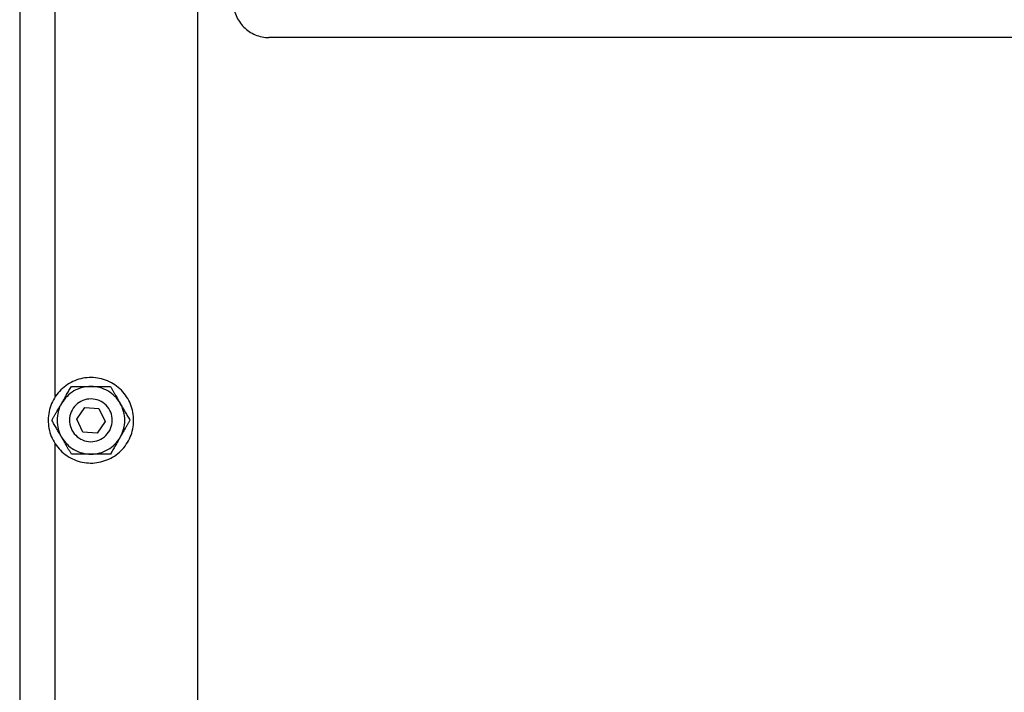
# Model space of a CAD drawing. Header units: millimetres. Extents: x -4969 to -32, y -584 to 4302.
# Tile 40 of 84: x -2543 to -2266, y 186 to 375. Entities that reach past the tile are written whole.
import ezdxf

# ---------------------------------------------------------------- set-up
doc = ezdxf.new("R2010")
doc.units = ezdxf.units.MM

msp = doc.modelspace()

# ---------------------------------------------------------------- linework, layer by layer
at = {"color": 7, "linetype": 'Continuous', "lineweight": 25}
for p, q in [((-2542.96, 1980.92), (-2542.96, 42.92)), ((-2492.96, 49.92), (-2492.96, 1957.82)), ((-2532.96, 268.75), (-2532.96, 450.68)), ((-1474.96, 369.58), (-2472.96, 369.58)), ((-2526.95, 262.42), (-2524.69, 265.72)), ((-2524.69, 265.72), (-2520.7, 265.42)), ((-2520.7, 265.42), (-2518.97, 261.81)), ((-2525.22, 258.81), (-2526.95, 262.42)), ((-2518.97, 261.81), (-2521.23, 258.51)), ((-2521.23, 258.51), (-2525.22, 258.81)), ((-2532.96, 73.55), (-2532.96, 255.48))]:
    msp.add_line(p, q, dxfattribs=at)
for points, knots in [([(-2482.96, 379.58), (-2482.96, 378.27), (-2482.7, 376.96), (-2481.7, 374.55), (-2480.96, 373.44), (-2479.11, 371.59), (-2478, 370.84), (-2475.58, 369.84), (-2474.27, 369.58), (-2472.96, 369.58)], [0, 0, 0, 0, 0.25, 0.25, 0.5, 0.5, 0.75, 0.75, 1, 1, 1, 1]), ([(-2511.21, 259.68), (-2510.89, 261.22), (-2510.88, 262.82), (-2511.47, 265.91), (-2512.07, 267.39), (-2513.79, 270.02), (-2514.92, 271.16), (-2517.52, 272.92), (-2518.99, 273.55), (-2522.07, 274.18), (-2523.67, 274.2), (-2526.75, 273.61), (-2528.24, 273.01), (-2530.86, 271.28), (-2532, 270.16), (-2533.77, 267.56), (-2534.39, 266.09), (-2534.71, 264.55)], [0, 0, 0, 0, 0.125, 0.125, 0.25, 0.25, 0.375, 0.375, 0.5, 0.5, 0.625, 0.625, 0.75, 0.75, 0.875, 0.875, 1, 1, 1, 1]), ([(-2531.19, 266.87), (-2531.14, 266.95), (-2531.05, 267.11), (-2530.91, 267.35), (-2530.77, 267.59), (-2530.63, 267.84), (-2530.41, 268.21), (-2530.13, 268.7), (-2529.78, 269.31), (-2529.44, 269.89), (-2529.11, 270.46), (-2528.78, 271.04), (-2528.56, 271.42), (-2528.45, 271.62)], [0, 0, 0, 0, 0.048847, 0.097698, 0.146681, 0.195921, 0.245541, 0.372283, 0.501379, 0.620543, 0.742811, 0.869049, 1, 1, 1, 1]), ([(-2528.45, 271.62), (-2528.32, 271.62), (-2528.06, 271.62), (-2527.67, 271.62), (-2527.29, 271.62), (-2526.91, 271.62), (-2526.53, 271.62), (-2526.15, 271.62), (-2525.67, 271.62), (-2525.07, 271.62), (-2524.44, 271.62), (-2523.89, 271.62), (-2523.43, 271.62), (-2523.12, 271.62), (-2522.96, 271.62)], [0, 0, 0, 0, 0.075958, 0.150258, 0.223026, 0.294404, 0.364543, 0.433612, 0.50179, 0.630049, 0.756002, 0.837959, 0.919102, 1, 1, 1, 1]), ([(-2522.96, 271.62), (-2523.79, 271.62), (-2524.62, 271.51), (-2526.22, 271.08), (-2526.99, 270.76), (-2527.71, 270.34)], [0, 0, 0, 0, 0.5, 0.5, 1, 1, 1, 1]), ([(-2514.73, 266.87), (-2515.15, 267.58), (-2515.66, 268.25), (-2516.83, 269.42), (-2517.49, 269.93), (-2518.93, 270.76), (-2519.7, 271.08), (-2521.3, 271.51), (-2522.13, 271.62), (-2522.96, 271.62)], [0, 0, 0, 0, 0.25, 0.25, 0.5, 0.5, 0.75, 0.75, 1, 1, 1, 1]), ([(-2522.96, 271.62), (-2522.87, 271.62), (-2522.68, 271.62), (-2522.4, 271.62), (-2522.12, 271.62), (-2521.84, 271.62), (-2521.41, 271.62), (-2520.84, 271.62), (-2520.14, 271.62), (-2519.47, 271.62), (-2518.81, 271.62), (-2518.14, 271.62), (-2517.7, 271.62), (-2517.48, 271.62)], [0, 0, 0, 0, 0.048847, 0.097698, 0.146681, 0.195921, 0.245541, 0.372283, 0.501379, 0.620543, 0.742811, 0.869049, 1, 1, 1, 1]), ([(-2517.48, 271.62), (-2517.41, 271.5), (-2517.28, 271.28), (-2517.09, 270.95), (-2516.9, 270.61), (-2516.71, 270.29), (-2516.52, 269.96), (-2516.33, 269.64), (-2516.09, 269.22), (-2515.79, 268.7), (-2515.47, 268.15), (-2515.2, 267.67), (-2514.97, 267.27), (-2514.81, 267), (-2514.73, 266.87)], [0, 0, 0, 0, 0.0757667, 0.1498833, 0.2224763, 0.2936847, 0.3636606, 0.4325695, 0.5005897, 0.6291735, 0.7554365, 0.8375863, 0.9189166, 1, 1, 1, 1]), ([(-2527.71, 270.34), (-2528.43, 269.93), (-2529.09, 269.42), (-2530.26, 268.25), (-2530.77, 267.58), (-2531.19, 266.87)], [0, 0, 0, 0, 0.5, 0.5, 1, 1, 1, 1]), ([(-2533.93, 262.12), (-2533.87, 262.23), (-2533.74, 262.45), (-2533.54, 262.79), (-2533.35, 263.12), (-2533.16, 263.45), (-2532.97, 263.78), (-2532.78, 264.1), (-2532.54, 264.52), (-2532.24, 265.04), (-2531.93, 265.59), (-2531.65, 266.06), (-2531.42, 266.46), (-2531.27, 266.73), (-2531.19, 266.87)], [0, 0, 0, 0, 0.075958, 0.150258, 0.223026, 0.294404, 0.364543, 0.433612, 0.50179, 0.630049, 0.756002, 0.837959, 0.919102, 1, 1, 1, 1]), ([(-2531.19, 266.87), (-2531.6, 266.15), (-2531.92, 265.38), (-2532.35, 263.77), (-2532.46, 262.94), (-2532.46, 261.29), (-2532.35, 260.46), (-2531.92, 258.86), (-2531.6, 258.08), (-2531.19, 257.37)], [0, 0, 0, 0, 0.25, 0.25, 0.5, 0.5, 0.75, 0.75, 1, 1, 1, 1]), ([(-2521.74, 267.99), (-2522.51, 268.15), (-2523.31, 268.16), (-2524.86, 267.86), (-2525.6, 267.56), (-2526.91, 266.7), (-2527.48, 266.14), (-2528.37, 264.84), (-2528.68, 264.1), (-2529, 262.56), (-2529, 261.76), (-2528.71, 260.22), (-2528.41, 259.48), (-2527.54, 258.16), (-2526.98, 257.59), (-2525.68, 256.71), (-2524.95, 256.4), (-2524.18, 256.24)], [0, 0, 0, 0, 0.125, 0.125, 0.25, 0.25, 0.375, 0.375, 0.5, 0.5, 0.625, 0.625, 0.75, 0.75, 0.875, 0.875, 1, 1, 1, 1]), ([(-2524.18, 256.24), (-2523.41, 256.08), (-2522.61, 256.07), (-2521.06, 256.37), (-2520.32, 256.67), (-2519.01, 257.53), (-2518.44, 258.09), (-2517.56, 259.39), (-2517.24, 260.13), (-2516.93, 261.67), (-2516.92, 262.47), (-2517.21, 264.01), (-2517.52, 264.75), (-2518.38, 266.07), (-2518.94, 266.64), (-2520.24, 267.52), (-2520.98, 267.83), (-2521.74, 267.99)], [0, 0, 0, 0, 0.125, 0.125, 0.25, 0.25, 0.375, 0.375, 0.5, 0.5, 0.625, 0.625, 0.75, 0.75, 0.875, 0.875, 1, 1, 1, 1]), ([(-2514.73, 257.37), (-2514.32, 258.08), (-2514, 258.86), (-2513.57, 260.46), (-2513.46, 261.29), (-2513.46, 262.94), (-2513.57, 263.77), (-2514, 265.38), (-2514.32, 266.15), (-2514.73, 266.87)], [0, 0, 0, 0, 0.25, 0.25, 0.5, 0.5, 0.75, 0.75, 1, 1, 1, 1]), ([(-2514.73, 266.87), (-2514.69, 266.79), (-2514.59, 266.62), (-2514.45, 266.38), (-2514.32, 266.14), (-2514.18, 265.9), (-2513.96, 265.53), (-2513.68, 265.03), (-2513.33, 264.43), (-2512.99, 263.85), (-2512.66, 263.28), (-2512.33, 262.7), (-2512.1, 262.31), (-2511.99, 262.12)], [0, 0, 0, 0, 0.04868, 0.097365, 0.14618, 0.195249, 0.244695, 0.370973, 0.499581, 0.619161, 0.74186, 0.868556, 1, 1, 1, 1]), ([(-2534.71, 264.55), (-2535.03, 263.01), (-2535.04, 261.41), (-2534.45, 258.32), (-2533.85, 256.84), (-2532.13, 254.21), (-2531, 253.07), (-2528.41, 251.31), (-2526.93, 250.68), (-2523.86, 250.05), (-2522.25, 250.03), (-2519.17, 250.62), (-2517.69, 251.22), (-2515.06, 252.95), (-2513.92, 254.07), (-2512.15, 256.67), (-2511.53, 258.14), (-2511.21, 259.68)], [0, 0, 0, 0, 0.125, 0.125, 0.25, 0.25, 0.375, 0.375, 0.5, 0.5, 0.625, 0.625, 0.75, 0.75, 0.875, 0.875, 1, 1, 1, 1]), ([(-2531.19, 257.37), (-2531.23, 257.45), (-2531.33, 257.61), (-2531.47, 257.85), (-2531.61, 258.09), (-2531.75, 258.33), (-2531.96, 258.7), (-2532.25, 259.2), (-2532.59, 259.8), (-2532.93, 260.38), (-2533.26, 260.96), (-2533.6, 261.54), (-2533.82, 261.92), (-2533.93, 262.12)], [0, 0, 0, 0, 0.048666, 0.097338, 0.146139, 0.195194, 0.244625, 0.370865, 0.499433, 0.619047, 0.741782, 0.868515, 1, 1, 1, 1]), ([(-2511.99, 262.12), (-2512.06, 262), (-2512.19, 261.78), (-2512.38, 261.44), (-2512.57, 261.11), (-2512.76, 260.78), (-2512.95, 260.46), (-2513.14, 260.13), (-2513.38, 259.71), (-2513.68, 259.19), (-2513.99, 258.64), (-2514.27, 258.17), (-2514.5, 257.77), (-2514.66, 257.5), (-2514.73, 257.37)], [0, 0, 0, 0, 0.075958, 0.150258, 0.223026, 0.294404, 0.364543, 0.433612, 0.50179, 0.630049, 0.756002, 0.837959, 0.919102, 1, 1, 1, 1]), ([(-2531.19, 257.37), (-2530.77, 256.65), (-2530.26, 255.98), (-2529.09, 254.81), (-2528.43, 254.3), (-2526.99, 253.47), (-2526.22, 253.15), (-2524.62, 252.72), (-2523.79, 252.62), (-2522.96, 252.62)], [0, 0, 0, 0, 0.25, 0.25, 0.5, 0.5, 0.75, 0.75, 1, 1, 1, 1]), ([(-2528.45, 252.62), (-2528.51, 252.73), (-2528.64, 252.95), (-2528.83, 253.29), (-2529.02, 253.62), (-2529.21, 253.94), (-2529.4, 254.27), (-2529.59, 254.6), (-2529.83, 255.02), (-2530.13, 255.53), (-2530.45, 256.08), (-2530.72, 256.56), (-2530.96, 256.96), (-2531.11, 257.23), (-2531.19, 257.37)], [0, 0, 0, 0, 0.075743, 0.149837, 0.222408, 0.293596, 0.363552, 0.432441, 0.500442, 0.629066, 0.755367, 0.83754, 0.918894, 1, 1, 1, 1]), ([(-2522.96, 252.62), (-2522.13, 252.62), (-2521.3, 252.72), (-2519.7, 253.15), (-2518.93, 253.47), (-2517.49, 254.3), (-2516.83, 254.81), (-2515.66, 255.98), (-2515.15, 256.65), (-2514.73, 257.37)], [0, 0, 0, 0, 0.25, 0.25, 0.5, 0.5, 0.75, 0.75, 1, 1, 1, 1]), ([(-2514.73, 257.37), (-2514.78, 257.28), (-2514.87, 257.12), (-2515.01, 256.88), (-2515.15, 256.64), (-2515.29, 256.39), (-2515.51, 256.02), (-2515.8, 255.53), (-2516.14, 254.93), (-2516.48, 254.34), (-2516.81, 253.77), (-2517.14, 253.19), (-2517.36, 252.81), (-2517.48, 252.62)], [0, 0, 0, 0, 0.048847, 0.097698, 0.146681, 0.195921, 0.245541, 0.372283, 0.501379, 0.620543, 0.742811, 0.869049, 1, 1, 1, 1]), ([(-2522.96, 252.62), (-2523.05, 252.62), (-2523.24, 252.62), (-2523.52, 252.62), (-2523.8, 252.62), (-2524.08, 252.62), (-2524.51, 252.62), (-2525.08, 252.62), (-2525.78, 252.62), (-2526.45, 252.62), (-2527.11, 252.62), (-2527.78, 252.62), (-2528.22, 252.62), (-2528.45, 252.62)], [0, 0, 0, 0, 0.048847, 0.097698, 0.146681, 0.195921, 0.245541, 0.372283, 0.501379, 0.620543, 0.742811, 0.869049, 1, 1, 1, 1]), ([(-2517.48, 252.62), (-2517.61, 252.62), (-2517.86, 252.62), (-2518.25, 252.62), (-2518.63, 252.62), (-2519.01, 252.62), (-2519.39, 252.62), (-2519.77, 252.62), (-2520.25, 252.62), (-2520.85, 252.62), (-2521.48, 252.62), (-2522.03, 252.62), (-2522.5, 252.62), (-2522.81, 252.62), (-2522.96, 252.62)], [0, 0, 0, 0, 0.0759584, 0.1502581, 0.2230264, 0.2944037, 0.3645433, 0.433612, 0.50179, 0.6300486, 0.7560024, 0.8379594, 0.9191022, 1, 1, 1, 1])]:
    msp.add_open_spline(points, degree=3, knots=knots, dxfattribs=at)

doc.saveas('drawing.dxf')
